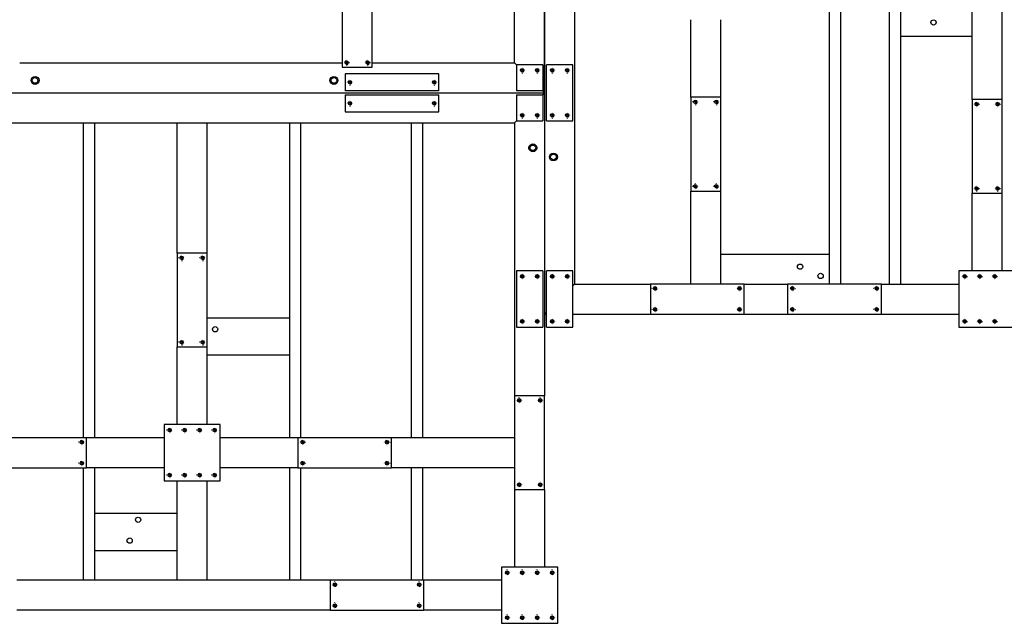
# Paper-space layout 'cadre 6' of a CAD drawing. Header units: millimetres. Extents: x 5 to 589, y 5 to 415.
# Tile 15 of 19: x 355 to 487, y 147 to 228. Entities that reach past the tile are written whole.
import ezdxf

# ---------------------------------------------------------------- set-up
doc = ezdxf.new("R2010")
doc.units = ezdxf.units.MM
doc.linetypes.add('CENTERX2', pattern=[20.32, 12.7, -2.54, 2.54, -2.54])
doc.layers.add('TRAIT-FORT', color=4, linetype='Continuous', lineweight=25)
doc.layers.add('TRAIT-MIXTES', color=3, linetype='CENTERX2')

# ---------------------------------------------------------------- blocks, each defined once
blk = doc.blocks.new('SW_CENTERMARKSYMBOL_575')
at = {"layer": 'TRAIT-MIXTES', "color": 0}
for p, q in [((-0.4, 0), (-0.4125, 0)), ((0, 0), (-0.2, 0)), ((0, 0.4), (0, 0.4125)), ((0, 0), (0, 0.2)), ((0, 0), (0, -0.2)), ((0, 0), (0.2, 0)), ((0.4, 0), (0.4125, 0)), ((0, -0.4), (0, -0.4125))]:
    blk.add_line(p, q, dxfattribs=at)
blk = doc.blocks.new('SW_CENTERMARKSYMBOL_576')
at = {"layer": 'TRAIT-MIXTES', "color": 0}
for p, q in [((-0.4, 0), (-0.4125, 0)), ((0, 0), (-0.2, 0)), ((0, 0.4), (0, 0.4125)), ((0, 0), (0, 0.2)), ((0, 0), (0, -0.2)), ((0, 0), (0.2, 0)), ((0.4, 0), (0.4125, 0)), ((0, -0.4), (0, -0.4125))]:
    blk.add_line(p, q, dxfattribs=at)
blk = doc.blocks.new('SW_CENTERMARKSYMBOL_577')
at = {"layer": 'TRAIT-MIXTES', "color": 0}
for p, q in [((-0.4, 0), (-0.4125, 0)), ((0, 0), (-0.2, 0)), ((0, 0.4), (0, 0.4125)), ((0, 0), (0, 0.2)), ((0, 0), (0, -0.2)), ((0, 0), (0.2, 0)), ((0.4, 0), (0.4125, 0)), ((0, -0.4), (0, -0.4125))]:
    blk.add_line(p, q, dxfattribs=at)
blk = doc.blocks.new('SW_CENTERMARKSYMBOL_578')
at = {"layer": 'TRAIT-MIXTES', "color": 0}
for p, q in [((-0.4, 0), (-0.4125, 0)), ((0, 0), (-0.2, 0)), ((0, 0.4), (0, 0.4125)), ((0, 0), (0, 0.2)), ((0, 0), (0, -0.2)), ((0, 0), (0.2, 0)), ((0.4, 0), (0.4125, 0)), ((0, -0.4), (0, -0.4125))]:
    blk.add_line(p, q, dxfattribs=at)
blk = doc.blocks.new('SW_CENTERMARKSYMBOL_581')
at = {"layer": 'TRAIT-MIXTES', "color": 0}
for p, q in [((-0.4, 0), (-0.4125, 0)), ((0, 0), (-0.2, 0)), ((0, 0.4), (0, 0.4125)), ((0, 0), (0, 0.2)), ((0, 0), (0, -0.2)), ((0, 0), (0.2, 0)), ((0.4, 0), (0.4125, 0)), ((0, -0.4), (0, -0.4125))]:
    blk.add_line(p, q, dxfattribs=at)
blk = doc.blocks.new('SW_CENTERMARKSYMBOL_582')
at = {"layer": 'TRAIT-MIXTES', "color": 0}
for p, q in [((-0.4, 0), (-0.4125, 0)), ((0, 0), (-0.2, 0)), ((0, 0.4), (0, 0.4125)), ((0, 0), (0, 0.2)), ((0, 0), (0, -0.2)), ((0, 0), (0.2, 0)), ((0.4, 0), (0.4125, 0)), ((0, -0.4), (0, -0.4125))]:
    blk.add_line(p, q, dxfattribs=at)
blk = doc.blocks.new('SW_CENTERMARKSYMBOL_583')
at = {"layer": 'TRAIT-MIXTES', "color": 0}
for p, q in [((-0.4, 0), (-0.4125, 0)), ((0, 0), (-0.2, 0)), ((0, 0.4), (0, 0.4125)), ((0, 0), (0, 0.2)), ((0, 0), (0, -0.2)), ((0, 0), (0.2, 0)), ((0.4, 0), (0.4125, 0)), ((0, -0.4), (0, -0.4125))]:
    blk.add_line(p, q, dxfattribs=at)
blk = doc.blocks.new('SW_CENTERMARKSYMBOL_584')
at = {"layer": 'TRAIT-MIXTES', "color": 0}
for p, q in [((-0.4, 0), (-0.4125, 0)), ((0, 0), (-0.2, 0)), ((0, 0.4), (0, 0.4125)), ((0, 0), (0, 0.2)), ((0, 0), (0, -0.2)), ((0, 0), (0.2, 0)), ((0.4, 0), (0.4125, 0)), ((0, -0.4), (0, -0.4125))]:
    blk.add_line(p, q, dxfattribs=at)
blk = doc.blocks.new('SW_CENTERMARKSYMBOL_585')
at = {"layer": 'TRAIT-MIXTES', "color": 0}
for p, q in [((-0.4, 0), (-0.4125, 0)), ((0, 0), (-0.2, 0)), ((0, 0.4), (0, 0.4125)), ((0, 0), (0, 0.2)), ((0, 0), (0, -0.2)), ((0, 0), (0.2, 0)), ((0.4, 0), (0.4125, 0)), ((0, -0.4), (0, -0.4125))]:
    blk.add_line(p, q, dxfattribs=at)
blk = doc.blocks.new('SW_CENTERMARKSYMBOL_586')
at = {"layer": 'TRAIT-MIXTES', "color": 0}
for p, q in [((-0.4, 0), (-0.4125, 0)), ((0, 0), (-0.2, 0)), ((0, 0.4), (0, 0.4125)), ((0, 0), (0, 0.2)), ((0, 0), (0, -0.2)), ((0, 0), (0.2, 0)), ((0.4, 0), (0.4125, 0)), ((0, -0.4), (0, -0.4125))]:
    blk.add_line(p, q, dxfattribs=at)
blk = doc.blocks.new('SW_CENTERMARKSYMBOL_587')
at = {"layer": 'TRAIT-MIXTES', "color": 0}
for p, q in [((-0.4, 0), (-0.4125, 0)), ((0, 0), (-0.2, 0)), ((0, 0.4), (0, 0.4125)), ((0, 0), (0, 0.2)), ((0, 0), (0, -0.2)), ((0, 0), (0.2, 0)), ((0.4, 0), (0.4125, 0)), ((0, -0.4), (0, -0.4125))]:
    blk.add_line(p, q, dxfattribs=at)
blk = doc.blocks.new('SW_CENTERMARKSYMBOL_588')
at = {"layer": 'TRAIT-MIXTES', "color": 0}
for p, q in [((-0.4, 0), (-0.4125, 0)), ((0, 0), (-0.2, 0)), ((0, 0.4), (0, 0.4125)), ((0, 0), (0, 0.2)), ((0, 0), (0, -0.2)), ((0, 0), (0.2, 0)), ((0.4, 0), (0.4125, 0)), ((0, -0.4), (0, -0.4125))]:
    blk.add_line(p, q, dxfattribs=at)
blk = doc.blocks.new('SW_CENTERMARKSYMBOL_601')
at = {"layer": 'TRAIT-MIXTES', "color": 0}
for p, q in [((-0.4, 0), (-0.4125, 0)), ((0, 0), (-0.2, 0)), ((0, 0.4), (0, 0.4125)), ((0, 0), (0, 0.2)), ((0, 0), (0, -0.2)), ((0, 0), (0.2, 0)), ((0.4, 0), (0.4125, 0)), ((0, -0.4), (0, -0.4125))]:
    blk.add_line(p, q, dxfattribs=at)
blk = doc.blocks.new('SW_CENTERMARKSYMBOL_602')
at = {"layer": 'TRAIT-MIXTES', "color": 0}
for p, q in [((-0.4, 0), (-0.4125, 0)), ((0, 0), (-0.2, 0)), ((0, 0.4), (0, 0.4125)), ((0, 0), (0, 0.2)), ((0, 0), (0, -0.2)), ((0, 0), (0.2, 0)), ((0.4, 0), (0.4125, 0)), ((0, -0.4), (0, -0.4125))]:
    blk.add_line(p, q, dxfattribs=at)
blk = doc.blocks.new('SW_CENTERMARKSYMBOL_603')
at = {"layer": 'TRAIT-MIXTES', "color": 0}
for p, q in [((-0.4, 0), (-0.4125, 0)), ((0, 0), (-0.2, 0)), ((0, 0.4), (0, 0.4125)), ((0, 0), (0, 0.2)), ((0, 0), (0, -0.2)), ((0, 0), (0.2, 0)), ((0.4, 0), (0.4125, 0)), ((0, -0.4), (0, -0.4125))]:
    blk.add_line(p, q, dxfattribs=at)
blk = doc.blocks.new('SW_CENTERMARKSYMBOL_604')
at = {"layer": 'TRAIT-MIXTES', "color": 0}
for p, q in [((-0.4, 0), (-0.4125, 0)), ((0, 0), (-0.2, 0)), ((0, 0.4), (0, 0.4125)), ((0, 0), (0, 0.2)), ((0, 0), (0, -0.2)), ((0, 0), (0.2, 0)), ((0.4, 0), (0.4125, 0)), ((0, -0.4), (0, -0.4125))]:
    blk.add_line(p, q, dxfattribs=at)
blk = doc.blocks.new('SW_CENTERMARKSYMBOL_613')
at = {"layer": 'TRAIT-MIXTES', "color": 0}
for p, q in [((-0.4, 0), (-0.4125, 0)), ((0, 0), (-0.2, 0)), ((0, 0.4), (0, 0.4125)), ((0, 0), (0, 0.2)), ((0, 0), (0, -0.2)), ((0, 0), (0.2, 0)), ((0.4, 0), (0.4125, 0)), ((0, -0.4), (0, -0.4125))]:
    blk.add_line(p, q, dxfattribs=at)
blk = doc.blocks.new('SW_CENTERMARKSYMBOL_614')
at = {"layer": 'TRAIT-MIXTES', "color": 0}
for p, q in [((-0.4, 0), (-0.4125, 0)), ((0, 0), (-0.2, 0)), ((0, 0.4), (0, 0.4125)), ((0, 0), (0, 0.2)), ((0, 0), (0, -0.2)), ((0, 0), (0.2, 0)), ((0.4, 0), (0.4125, 0)), ((0, -0.4), (0, -0.4125))]:
    blk.add_line(p, q, dxfattribs=at)
blk = doc.blocks.new('SW_CENTERMARKSYMBOL_617')
at = {"layer": 'TRAIT-MIXTES', "color": 0}
for p, q in [((-0.4, 0), (-0.4125, 0)), ((0, 0), (-0.2, 0)), ((0, 0.4), (0, 0.4125)), ((0, 0), (0, 0.2)), ((0, 0), (0, -0.2)), ((0, 0), (0.2, 0)), ((0.4, 0), (0.4125, 0)), ((0, -0.4), (0, -0.4125))]:
    blk.add_line(p, q, dxfattribs=at)
blk = doc.blocks.new('SW_CENTERMARKSYMBOL_618')
at = {"layer": 'TRAIT-MIXTES', "color": 0}
for p, q in [((-0.4, 0), (-0.4125, 0)), ((0, 0), (-0.2, 0)), ((0, 0.4), (0, 0.4125)), ((0, 0), (0, 0.2)), ((0, 0), (0, -0.2)), ((0, 0), (0.2, 0)), ((0.4, 0), (0.4125, 0)), ((0, -0.4), (0, -0.4125))]:
    blk.add_line(p, q, dxfattribs=at)
blk = doc.blocks.new('SW_CENTERMARKSYMBOL_619')
at = {"layer": 'TRAIT-MIXTES', "color": 0}
for p, q in [((-0.4, 0), (-0.4125, 0)), ((0, 0), (-0.2, 0)), ((0, 0.4), (0, 0.4125)), ((0, 0), (0, 0.2)), ((0, 0), (0, -0.2)), ((0, 0), (0.2, 0)), ((0.4, 0), (0.4125, 0)), ((0, -0.4), (0, -0.4125))]:
    blk.add_line(p, q, dxfattribs=at)
blk = doc.blocks.new('SW_CENTERMARKSYMBOL_620')
at = {"layer": 'TRAIT-MIXTES', "color": 0}
for p, q in [((-0.4, 0), (-0.4125, 0)), ((0, 0), (-0.2, 0)), ((0, 0.4), (0, 0.4125)), ((0, 0), (0, 0.2)), ((0, 0), (0, -0.2)), ((0, 0), (0.2, 0)), ((0.4, 0), (0.4125, 0)), ((0, -0.4), (0, -0.4125))]:
    blk.add_line(p, q, dxfattribs=at)
blk = doc.blocks.new('SW_CENTERMARKSYMBOL_621')
at = {"layer": 'TRAIT-MIXTES', "color": 0}
for p, q in [((-0.4, 0), (-0.4125, 0)), ((0, 0), (-0.2, 0)), ((0, 0.4), (0, 0.4125)), ((0, 0), (0, 0.2)), ((0, 0), (0, -0.2)), ((0, 0), (0.2, 0)), ((0.4, 0), (0.4125, 0)), ((0, -0.4), (0, -0.4125))]:
    blk.add_line(p, q, dxfattribs=at)
blk = doc.blocks.new('SW_CENTERMARKSYMBOL_622')
at = {"layer": 'TRAIT-MIXTES', "color": 0}
for p, q in [((-0.4, 0), (-0.4125, 0)), ((0, 0), (-0.2, 0)), ((0, 0.4), (0, 0.4125)), ((0, 0), (0, 0.2)), ((0, 0), (0, -0.2)), ((0, 0), (0.2, 0)), ((0.4, 0), (0.4125, 0)), ((0, -0.4), (0, -0.4125))]:
    blk.add_line(p, q, dxfattribs=at)
blk = doc.blocks.new('SW_CENTERMARKSYMBOL_623')
at = {"layer": 'TRAIT-MIXTES', "color": 0}
for p, q in [((-0.4, 0), (-0.4125, 0)), ((0, 0), (-0.2, 0)), ((0, 0.4), (0, 0.4125)), ((0, 0), (0, 0.2)), ((0, 0), (0, -0.2)), ((0, 0), (0.2, 0)), ((0.4, 0), (0.4125, 0)), ((0, -0.4), (0, -0.4125))]:
    blk.add_line(p, q, dxfattribs=at)
blk = doc.blocks.new('SW_CENTERMARKSYMBOL_624')
at = {"layer": 'TRAIT-MIXTES', "color": 0}
for p, q in [((-0.4, 0), (-0.4125, 0)), ((0, 0), (-0.2, 0)), ((0, 0.4), (0, 0.4125)), ((0, 0), (0, 0.2)), ((0, 0), (0, -0.2)), ((0, 0), (0.2, 0)), ((0.4, 0), (0.4125, 0)), ((0, -0.4), (0, -0.4125))]:
    blk.add_line(p, q, dxfattribs=at)
blk = doc.blocks.new('SW_CENTERMARKSYMBOL_645')
at = {"layer": 'TRAIT-MIXTES', "color": 0}
for p, q in [((-0.4, 0), (-0.4125, 0)), ((0, 0), (-0.2, 0)), ((0, 0.4), (0, 0.4125)), ((0, 0), (0, 0.2)), ((0, 0), (0, -0.2)), ((0, 0), (0.2, 0)), ((0.4, 0), (0.4125, 0)), ((0, -0.4), (0, -0.4125))]:
    blk.add_line(p, q, dxfattribs=at)
blk = doc.blocks.new('SW_CENTERMARKSYMBOL_646')
at = {"layer": 'TRAIT-MIXTES', "color": 0}
for p, q in [((-0.4, 0), (-0.4125, 0)), ((0, 0), (-0.2, 0)), ((0, 0.4), (0, 0.4125)), ((0, 0), (0, 0.2)), ((0, 0), (0, -0.2)), ((0, 0), (0.2, 0)), ((0.4, 0), (0.4125, 0)), ((0, -0.4), (0, -0.4125))]:
    blk.add_line(p, q, dxfattribs=at)
blk = doc.blocks.new('SW_CENTERMARKSYMBOL_647')
at = {"layer": 'TRAIT-MIXTES', "color": 0}
for p, q in [((-0.4, 0), (-0.4125, 0)), ((0, 0), (-0.2, 0)), ((0, 0.4), (0, 0.4125)), ((0, 0), (0, 0.2)), ((0, 0), (0, -0.2)), ((0, 0), (0.2, 0)), ((0.4, 0), (0.4125, 0)), ((0, -0.4), (0, -0.4125))]:
    blk.add_line(p, q, dxfattribs=at)
blk = doc.blocks.new('SW_CENTERMARKSYMBOL_648')
at = {"layer": 'TRAIT-MIXTES', "color": 0}
for p, q in [((-0.4, 0), (-0.4125, 0)), ((0, 0), (-0.2, 0)), ((0, 0.4), (0, 0.4125)), ((0, 0), (0, 0.2)), ((0, 0), (0, -0.2)), ((0, 0), (0.2, 0)), ((0.4, 0), (0.4125, 0)), ((0, -0.4), (0, -0.4125))]:
    blk.add_line(p, q, dxfattribs=at)
blk = doc.blocks.new('SW_CENTERMARKSYMBOL_671')
at = {"layer": 'TRAIT-MIXTES', "color": 0}
for p, q in [((-0.4, 0), (-0.4125, 0)), ((0, 0), (-0.2, 0)), ((0, 0.4), (0, 0.4125)), ((0, 0), (0, 0.2)), ((0, 0), (0, -0.2)), ((0, 0), (0.2, 0)), ((0.4, 0), (0.4125, 0)), ((0, -0.4), (0, -0.4125))]:
    blk.add_line(p, q, dxfattribs=at)
blk = doc.blocks.new('SW_CENTERMARKSYMBOL_672')
at = {"layer": 'TRAIT-MIXTES', "color": 0}
for p, q in [((-0.4, 0), (-0.4125, 0)), ((0, 0), (-0.2, 0)), ((0, 0.4), (0, 0.4125)), ((0, 0), (0, 0.2)), ((0, 0), (0, -0.2)), ((0, 0), (0.2, 0)), ((0.4, 0), (0.4125, 0)), ((0, -0.4), (0, -0.4125))]:
    blk.add_line(p, q, dxfattribs=at)
blk = doc.blocks.new('SW_CENTERMARKSYMBOL_709')
at = {"layer": 'TRAIT-MIXTES', "color": 0}
for p, q in [((-0.4, 0), (-0.4125, 0)), ((0, 0), (-0.2, 0)), ((0, 0.4), (0, 0.4125)), ((0, 0), (0, 0.2)), ((0, 0), (0, -0.2)), ((0, 0), (0.2, 0)), ((0.4, 0), (0.4125, 0)), ((0, -0.4), (0, -0.4125))]:
    blk.add_line(p, q, dxfattribs=at)
blk = doc.blocks.new('SW_CENTERMARKSYMBOL_710')
at = {"layer": 'TRAIT-MIXTES', "color": 0}
for p, q in [((-0.4, 0), (-0.4125, 0)), ((0, 0), (-0.2, 0)), ((0, 0.4), (0, 0.4125)), ((0, 0), (0, 0.2)), ((0, 0), (0, -0.2)), ((0, 0), (0.2, 0)), ((0.4, 0), (0.4125, 0)), ((0, -0.4), (0, -0.4125))]:
    blk.add_line(p, q, dxfattribs=at)
blk = doc.blocks.new('SW_CENTERMARKSYMBOL_711')
at = {"layer": 'TRAIT-MIXTES', "color": 0}
for p, q in [((-0.4, 0), (-0.4125, 0)), ((0, 0), (-0.2, 0)), ((0, 0.4), (0, 0.4125)), ((0, 0), (0, 0.2)), ((0, 0), (0, -0.2)), ((0, 0), (0.2, 0)), ((0.4, 0), (0.4125, 0)), ((0, -0.4), (0, -0.4125))]:
    blk.add_line(p, q, dxfattribs=at)
blk = doc.blocks.new('SW_CENTERMARKSYMBOL_712')
at = {"layer": 'TRAIT-MIXTES', "color": 0}
for p, q in [((-0.4, 0), (-0.4125, 0)), ((0, 0), (-0.2, 0)), ((0, 0.4), (0, 0.4125)), ((0, 0), (0, 0.2)), ((0, 0), (0, -0.2)), ((0, 0), (0.2, 0)), ((0.4, 0), (0.4125, 0)), ((0, -0.4), (0, -0.4125))]:
    blk.add_line(p, q, dxfattribs=at)
blk = doc.blocks.new('SW_CENTERMARKSYMBOL_713')
at = {"layer": 'TRAIT-MIXTES', "color": 0}
for p, q in [((-0.4, 0), (-0.4125, 0)), ((0, 0), (-0.2, 0)), ((0, 0.4), (0, 0.4125)), ((0, 0), (0, 0.2)), ((0, 0), (0, -0.2)), ((0, 0), (0.2, 0)), ((0.4, 0), (0.4125, 0)), ((0, -0.4), (0, -0.4125))]:
    blk.add_line(p, q, dxfattribs=at)
blk = doc.blocks.new('SW_CENTERMARKSYMBOL_714')
at = {"layer": 'TRAIT-MIXTES', "color": 0}
for p, q in [((-0.4, 0), (-0.4125, 0)), ((0, 0), (-0.2, 0)), ((0, 0.4), (0, 0.4125)), ((0, 0), (0, 0.2)), ((0, 0), (0, -0.2)), ((0, 0), (0.2, 0)), ((0.4, 0), (0.4125, 0)), ((0, -0.4), (0, -0.4125))]:
    blk.add_line(p, q, dxfattribs=at)
blk = doc.blocks.new('SW_CENTERMARKSYMBOL_715')
at = {"layer": 'TRAIT-MIXTES', "color": 0}
for p, q in [((-0.4, 0), (-0.4125, 0)), ((0, 0), (-0.2, 0)), ((0, 0.4), (0, 0.4125)), ((0, 0), (0, 0.2)), ((0, 0), (0, -0.2)), ((0, 0), (0.2, 0)), ((0.4, 0), (0.4125, 0)), ((0, -0.4), (0, -0.4125))]:
    blk.add_line(p, q, dxfattribs=at)
blk = doc.blocks.new('SW_CENTERMARKSYMBOL_716')
at = {"layer": 'TRAIT-MIXTES', "color": 0}
for p, q in [((-0.4, 0), (-0.4125, 0)), ((0, 0), (-0.2, 0)), ((0, 0.4), (0, 0.4125)), ((0, 0), (0, 0.2)), ((0, 0), (0, -0.2)), ((0, 0), (0.2, 0)), ((0.4, 0), (0.4125, 0)), ((0, -0.4), (0, -0.4125))]:
    blk.add_line(p, q, dxfattribs=at)
blk = doc.blocks.new('SW_CENTERMARKSYMBOL_731')
at = {"layer": 'TRAIT-MIXTES', "color": 0}
for p, q in [((-0.4, 0), (-0.4125, 0)), ((0, 0), (-0.2, 0)), ((0, 0.4), (0, 0.4125)), ((0, 0), (0, 0.2)), ((0, 0), (0, -0.2)), ((0, 0), (0.2, 0)), ((0.4, 0), (0.4125, 0)), ((0, -0.4), (0, -0.4125))]:
    blk.add_line(p, q, dxfattribs=at)
blk = doc.blocks.new('SW_CENTERMARKSYMBOL_732')
at = {"layer": 'TRAIT-MIXTES', "color": 0}
for p, q in [((-0.4, 0), (-0.4125, 0)), ((0, 0), (-0.2, 0)), ((0, 0.4), (0, 0.4125)), ((0, 0), (0, 0.2)), ((0, 0), (0, -0.2)), ((0, 0), (0.2, 0)), ((0.4, 0), (0.4125, 0)), ((0, -0.4), (0, -0.4125))]:
    blk.add_line(p, q, dxfattribs=at)
blk = doc.blocks.new('SW_CENTERMARKSYMBOL_761')
at = {"layer": 'TRAIT-MIXTES', "color": 0}
for p, q in [((-0.4, 0), (-0.4125, 0)), ((0, 0), (-0.2, 0)), ((0, 0.4), (0, 0.4125)), ((0, 0), (0, 0.2)), ((0, 0), (0, -0.2)), ((0, 0), (0.2, 0)), ((0.4, 0), (0.4125, 0)), ((0, -0.4), (0, -0.4125))]:
    blk.add_line(p, q, dxfattribs=at)
blk = doc.blocks.new('SW_CENTERMARKSYMBOL_762')
at = {"layer": 'TRAIT-MIXTES', "color": 0}
for p, q in [((-0.4, 0), (-0.4125, 0)), ((0, 0), (-0.2, 0)), ((0, 0.4), (0, 0.4125)), ((0, 0), (0, 0.2)), ((0, 0), (0, -0.2)), ((0, 0), (0.2, 0)), ((0.4, 0), (0.4125, 0)), ((0, -0.4), (0, -0.4125))]:
    blk.add_line(p, q, dxfattribs=at)
blk = doc.blocks.new('SW_CENTERMARKSYMBOL_763')
at = {"layer": 'TRAIT-MIXTES', "color": 0}
for p, q in [((-0.4, 0), (-0.4125, 0)), ((0, 0), (-0.2, 0)), ((0, 0.4), (0, 0.4125)), ((0, 0), (0, 0.2)), ((0, 0), (0, -0.2)), ((0, 0), (0.2, 0)), ((0.4, 0), (0.4125, 0)), ((0, -0.4), (0, -0.4125))]:
    blk.add_line(p, q, dxfattribs=at)
blk = doc.blocks.new('SW_CENTERMARKSYMBOL_764')
at = {"layer": 'TRAIT-MIXTES', "color": 0}
for p, q in [((-0.4, 0), (-0.4125, 0)), ((0, 0), (-0.2, 0)), ((0, 0.4), (0, 0.4125)), ((0, 0), (0, 0.2)), ((0, 0), (0, -0.2)), ((0, 0), (0.2, 0)), ((0.4, 0), (0.4125, 0)), ((0, -0.4), (0, -0.4125))]:
    blk.add_line(p, q, dxfattribs=at)
blk = doc.blocks.new('SW_CENTERMARKSYMBOL_781')
at = {"layer": 'TRAIT-MIXTES', "color": 0}
for p, q in [((-0.4, 0), (-0.4125, 0)), ((0, 0), (-0.2, 0)), ((0, 0.4), (0, 0.4125)), ((0, 0), (0, 0.2)), ((0, 0), (0, -0.2)), ((0, 0), (0.2, 0)), ((0.4, 0), (0.4125, 0)), ((0, -0.4), (0, -0.4125))]:
    blk.add_line(p, q, dxfattribs=at)
blk = doc.blocks.new('SW_CENTERMARKSYMBOL_782')
at = {"layer": 'TRAIT-MIXTES', "color": 0}
for p, q in [((-0.4, 0), (-0.4125, 0)), ((0, 0), (-0.2, 0)), ((0, 0.4), (0, 0.4125)), ((0, 0), (0, 0.2)), ((0, 0), (0, -0.2)), ((0, 0), (0.2, 0)), ((0.4, 0), (0.4125, 0)), ((0, -0.4), (0, -0.4125))]:
    blk.add_line(p, q, dxfattribs=at)
blk = doc.blocks.new('SW_CENTERMARKSYMBOL_783')
at = {"layer": 'TRAIT-MIXTES', "color": 0}
for p, q in [((-0.4, 0), (-0.4125, 0)), ((0, 0), (-0.2, 0)), ((0, 0.4), (0, 0.4125)), ((0, 0), (0, 0.2)), ((0, 0), (0, -0.2)), ((0, 0), (0.2, 0)), ((0.4, 0), (0.4125, 0)), ((0, -0.4), (0, -0.4125))]:
    blk.add_line(p, q, dxfattribs=at)
blk = doc.blocks.new('SW_CENTERMARKSYMBOL_784')
at = {"layer": 'TRAIT-MIXTES', "color": 0}
for p, q in [((-0.4, 0), (-0.4125, 0)), ((0, 0), (-0.2, 0)), ((0, 0.4), (0, 0.4125)), ((0, 0), (0, 0.2)), ((0, 0), (0, -0.2)), ((0, 0), (0.2, 0)), ((0.4, 0), (0.4125, 0)), ((0, -0.4), (0, -0.4125))]:
    blk.add_line(p, q, dxfattribs=at)
blk = doc.blocks.new('SW_CENTERMARKSYMBOL_795')
at = {"layer": 'TRAIT-MIXTES', "color": 0}
for p, q in [((-0.4, 0), (-0.4125, 0)), ((0, 0), (-0.2, 0)), ((0, 0.4), (0, 0.4125)), ((0, 0), (0, 0.2)), ((0, 0), (0, -0.2)), ((0, 0), (0.2, 0)), ((0.4, 0), (0.4125, 0)), ((0, -0.4), (0, -0.4125))]:
    blk.add_line(p, q, dxfattribs=at)
blk = doc.blocks.new('SW_CENTERMARKSYMBOL_796')
at = {"layer": 'TRAIT-MIXTES', "color": 0}
for p, q in [((-0.4, 0), (-0.4125, 0)), ((0, 0), (-0.2, 0)), ((0, 0.4), (0, 0.4125)), ((0, 0), (0, 0.2)), ((0, 0), (0, -0.2)), ((0, 0), (0.2, 0)), ((0.4, 0), (0.4125, 0)), ((0, -0.4), (0, -0.4125))]:
    blk.add_line(p, q, dxfattribs=at)
blk = doc.blocks.new('SW_CENTERMARKSYMBOL_811')
at = {"layer": 'TRAIT-MIXTES', "color": 0}
for p, q in [((-0.4, 0), (-0.4125, 0)), ((0, 0), (-0.2, 0)), ((0, 0.4), (0, 0.4125)), ((0, 0), (0, 0.2)), ((0, 0), (0, -0.2)), ((0, 0), (0.2, 0)), ((0.4, 0), (0.4125, 0)), ((0, -0.4), (0, -0.4125))]:
    blk.add_line(p, q, dxfattribs=at)
blk = doc.blocks.new('SW_CENTERMARKSYMBOL_812')
at = {"layer": 'TRAIT-MIXTES', "color": 0}
for p, q in [((-0.4, 0), (-0.4125, 0)), ((0, 0), (-0.2, 0)), ((0, 0.4), (0, 0.4125)), ((0, 0), (0, 0.2)), ((0, 0), (0, -0.2)), ((0, 0), (0.2, 0)), ((0.4, 0), (0.4125, 0)), ((0, -0.4), (0, -0.4125))]:
    blk.add_line(p, q, dxfattribs=at)
blk = doc.blocks.new('SW_CENTERMARKSYMBOL_813')
at = {"layer": 'TRAIT-MIXTES', "color": 0}
for p, q in [((-0.4, 0), (-0.4125, 0)), ((0, 0), (-0.2, 0)), ((0, 0.4), (0, 0.4125)), ((0, 0), (0, 0.2)), ((0, 0), (0, -0.2)), ((0, 0), (0.2, 0)), ((0.4, 0), (0.4125, 0)), ((0, -0.4), (0, -0.4125))]:
    blk.add_line(p, q, dxfattribs=at)
blk = doc.blocks.new('SW_CENTERMARKSYMBOL_814')
at = {"layer": 'TRAIT-MIXTES', "color": 0}
for p, q in [((-0.4, 0), (-0.4125, 0)), ((0, 0), (-0.2, 0)), ((0, 0.4), (0, 0.4125)), ((0, 0), (0, 0.2)), ((0, 0), (0, -0.2)), ((0, 0), (0.2, 0)), ((0.4, 0), (0.4125, 0)), ((0, -0.4), (0, -0.4125))]:
    blk.add_line(p, q, dxfattribs=at)
blk = doc.blocks.new('SW_CENTERMARKSYMBOL_817')
at = {"layer": 'TRAIT-MIXTES', "color": 0}
for p, q in [((-0.4, 0), (-0.4125, 0)), ((0, 0), (-0.2, 0)), ((0, 0.4), (0, 0.4125)), ((0, 0), (0, 0.2)), ((0, 0), (0, -0.2)), ((0, 0), (0.2, 0)), ((0.4, 0), (0.4125, 0)), ((0, -0.4), (0, -0.4125))]:
    blk.add_line(p, q, dxfattribs=at)
blk = doc.blocks.new('SW_CENTERMARKSYMBOL_818')
at = {"layer": 'TRAIT-MIXTES', "color": 0}
for p, q in [((-0.4, 0), (-0.4125, 0)), ((0, 0), (-0.2, 0)), ((0, 0.4), (0, 0.4125)), ((0, 0), (0, 0.2)), ((0, 0), (0, -0.2)), ((0, 0), (0.2, 0)), ((0.4, 0), (0.4125, 0)), ((0, -0.4), (0, -0.4125))]:
    blk.add_line(p, q, dxfattribs=at)
blk = doc.blocks.new('SW_CENTERMARKSYMBOL_819')
at = {"layer": 'TRAIT-MIXTES', "color": 0}
for p, q in [((-0.4, 0), (-0.4125, 0)), ((0, 0), (-0.2, 0)), ((0, 0.4), (0, 0.4125)), ((0, 0), (0, 0.2)), ((0, 0), (0, -0.2)), ((0, 0), (0.2, 0)), ((0.4, 0), (0.4125, 0)), ((0, -0.4), (0, -0.4125))]:
    blk.add_line(p, q, dxfattribs=at)
blk = doc.blocks.new('SW_CENTERMARKSYMBOL_820')
at = {"layer": 'TRAIT-MIXTES', "color": 0}
for p, q in [((-0.4, 0), (-0.4125, 0)), ((0, 0), (-0.2, 0)), ((0, 0.4), (0, 0.4125)), ((0, 0), (0, 0.2)), ((0, 0), (0, -0.2)), ((0, 0), (0.2, 0)), ((0.4, 0), (0.4125, 0)), ((0, -0.4), (0, -0.4125))]:
    blk.add_line(p, q, dxfattribs=at)
blk = doc.blocks.new('SW_CENTERMARKSYMBOL_825')
at = {"layer": 'TRAIT-MIXTES', "color": 0}
for p, q in [((-0.4, 0), (-0.4125, 0)), ((0, 0), (-0.2, 0)), ((0, 0.4), (0, 0.4125)), ((0, 0), (0, 0.2)), ((0, 0), (0, -0.2)), ((0, 0), (0.2, 0)), ((0.4, 0), (0.4125, 0)), ((0, -0.4), (0, -0.4125))]:
    blk.add_line(p, q, dxfattribs=at)
blk = doc.blocks.new('SW_CENTERMARKSYMBOL_826')
at = {"layer": 'TRAIT-MIXTES', "color": 0}
for p, q in [((-0.4, 0), (-0.4125, 0)), ((0, 0), (-0.2, 0)), ((0, 0.4), (0, 0.4125)), ((0, 0), (0, 0.2)), ((0, 0), (0, -0.2)), ((0, 0), (0.2, 0)), ((0.4, 0), (0.4125, 0)), ((0, -0.4), (0, -0.4125))]:
    blk.add_line(p, q, dxfattribs=at)
blk = doc.blocks.new('SW_CENTERMARKSYMBOL_827')
at = {"layer": 'TRAIT-MIXTES', "color": 0}
for p, q in [((-0.4, 0), (-0.4125, 0)), ((0, 0), (-0.2, 0)), ((0, 0.4), (0, 0.4125)), ((0, 0), (0, 0.2)), ((0, 0), (0, -0.2)), ((0, 0), (0.2, 0)), ((0.4, 0), (0.4125, 0)), ((0, -0.4), (0, -0.4125))]:
    blk.add_line(p, q, dxfattribs=at)
blk = doc.blocks.new('SW_CENTERMARKSYMBOL_828')
at = {"layer": 'TRAIT-MIXTES', "color": 0}
for p, q in [((-0.4, 0), (-0.4125, 0)), ((0, 0), (-0.2, 0)), ((0, 0.4), (0, 0.4125)), ((0, 0), (0, 0.2)), ((0, 0), (0, -0.2)), ((0, 0), (0.2, 0)), ((0.4, 0), (0.4125, 0)), ((0, -0.4), (0, -0.4125))]:
    blk.add_line(p, q, dxfattribs=at)
blk = doc.blocks.new('SW_CENTERMARKSYMBOL_855')
at = {"layer": 'TRAIT-MIXTES', "color": 0}
for p, q in [((-0.4, 0), (-0.4125, 0)), ((0, 0), (-0.2, 0)), ((0, 0.4), (0, 0.4125)), ((0, 0), (0, 0.2)), ((0, 0), (0, -0.2)), ((0, 0), (0.2, 0)), ((0.4, 0), (0.4125, 0)), ((0, -0.4), (0, -0.4125))]:
    blk.add_line(p, q, dxfattribs=at)
blk = doc.blocks.new('SW_CENTERMARKSYMBOL_856')
at = {"layer": 'TRAIT-MIXTES', "color": 0}
for p, q in [((-0.4, 0), (-0.4125, 0)), ((0, 0), (-0.2, 0)), ((0, 0.4), (0, 0.4125)), ((0, 0), (0, 0.2)), ((0, 0), (0, -0.2)), ((0, 0), (0.2, 0)), ((0.4, 0), (0.4125, 0)), ((0, -0.4), (0, -0.4125))]:
    blk.add_line(p, q, dxfattribs=at)
blk = doc.blocks.new('SW_CENTERMARKSYMBOL_857')
at = {"layer": 'TRAIT-MIXTES', "color": 0}
for p, q in [((-0.4, 0), (-0.4125, 0)), ((0, 0), (-0.2, 0)), ((0, 0.4), (0, 0.4125)), ((0, 0), (0, 0.2)), ((0, 0), (0, -0.2)), ((0, 0), (0.2, 0)), ((0.4, 0), (0.4125, 0)), ((0, -0.4), (0, -0.4125))]:
    blk.add_line(p, q, dxfattribs=at)
blk = doc.blocks.new('SW_CENTERMARKSYMBOL_858')
at = {"layer": 'TRAIT-MIXTES', "color": 0}
for p, q in [((-0.4, 0), (-0.4125, 0)), ((0, 0), (-0.2, 0)), ((0, 0.4), (0, 0.4125)), ((0, 0), (0, 0.2)), ((0, 0), (0, -0.2)), ((0, 0), (0.2, 0)), ((0.4, 0), (0.4125, 0)), ((0, -0.4), (0, -0.4125))]:
    blk.add_line(p, q, dxfattribs=at)
blk = doc.blocks.new('SW_CENTERMARKSYMBOL_861')
at = {"layer": 'TRAIT-MIXTES', "color": 0}
for p, q in [((-0.4, 0), (-0.4125, 0)), ((0, 0), (-0.2, 0)), ((0, 0.4), (0, 0.4125)), ((0, 0), (0, 0.2)), ((0, 0), (0, -0.2)), ((0, 0), (0.2, 0)), ((0.4, 0), (0.4125, 0)), ((0, -0.4), (0, -0.4125))]:
    blk.add_line(p, q, dxfattribs=at)
blk = doc.blocks.new('SW_CENTERMARKSYMBOL_862')
at = {"layer": 'TRAIT-MIXTES', "color": 0}
for p, q in [((-0.4, 0), (-0.4125, 0)), ((0, 0), (-0.2, 0)), ((0, 0.4), (0, 0.4125)), ((0, 0), (0, 0.2)), ((0, 0), (0, -0.2)), ((0, 0), (0.2, 0)), ((0.4, 0), (0.4125, 0)), ((0, -0.4), (0, -0.4125))]:
    blk.add_line(p, q, dxfattribs=at)
blk = doc.blocks.new('SW_CENTERMARKSYMBOL_863')
at = {"layer": 'TRAIT-MIXTES', "color": 0}
for p, q in [((-0.4, 0), (-0.4125, 0)), ((0, 0), (-0.2, 0)), ((0, 0.4), (0, 0.4125)), ((0, 0), (0, 0.2)), ((0, 0), (0, -0.2)), ((0, 0), (0.2, 0)), ((0.4, 0), (0.4125, 0)), ((0, -0.4), (0, -0.4125))]:
    blk.add_line(p, q, dxfattribs=at)
blk = doc.blocks.new('SW_CENTERMARKSYMBOL_864')
at = {"layer": 'TRAIT-MIXTES', "color": 0}
for p, q in [((-0.4, 0), (-0.4125, 0)), ((0, 0), (-0.2, 0)), ((0, 0.4), (0, 0.4125)), ((0, 0), (0, 0.2)), ((0, 0), (0, -0.2)), ((0, 0), (0.2, 0)), ((0.4, 0), (0.4125, 0)), ((0, -0.4), (0, -0.4125))]:
    blk.add_line(p, q, dxfattribs=at)
blk = doc.blocks.new('SW_CENTERMARKSYMBOL_867')
at = {"layer": 'TRAIT-MIXTES', "color": 0}
for p, q in [((-0.4, 0), (-0.4125, 0)), ((0, 0), (-0.2, 0)), ((0, 0.4), (0, 0.4125)), ((0, 0), (0, 0.2)), ((0, 0), (0, -0.2)), ((0, 0), (0.2, 0)), ((0.4, 0), (0.4125, 0)), ((0, -0.4), (0, -0.4125))]:
    blk.add_line(p, q, dxfattribs=at)
blk = doc.blocks.new('SW_CENTERMARKSYMBOL_868')
at = {"layer": 'TRAIT-MIXTES', "color": 0}
for p, q in [((-0.4, 0), (-0.4125, 0)), ((0, 0), (-0.2, 0)), ((0, 0.4), (0, 0.4125)), ((0, 0), (0, 0.2)), ((0, 0), (0, -0.2)), ((0, 0), (0.2, 0)), ((0.4, 0), (0.4125, 0)), ((0, -0.4), (0, -0.4125))]:
    blk.add_line(p, q, dxfattribs=at)
blk = doc.blocks.new('SW_CENTERMARKSYMBOL_869')
at = {"layer": 'TRAIT-MIXTES', "color": 0}
for p, q in [((-0.4, 0), (-0.4125, 0)), ((0, 0), (-0.2, 0)), ((0, 0.4), (0, 0.4125)), ((0, 0), (0, 0.2)), ((0, 0), (0, -0.2)), ((0, 0), (0.2, 0)), ((0.4, 0), (0.4125, 0)), ((0, -0.4), (0, -0.4125))]:
    blk.add_line(p, q, dxfattribs=at)
blk = doc.blocks.new('SW_CENTERMARKSYMBOL_870')
at = {"layer": 'TRAIT-MIXTES', "color": 0}
for p, q in [((-0.4, 0), (-0.4125, 0)), ((0, 0), (-0.2, 0)), ((0, 0.4), (0, 0.4125)), ((0, 0), (0, 0.2)), ((0, 0), (0, -0.2)), ((0, 0), (0.2, 0)), ((0.4, 0), (0.4125, 0)), ((0, -0.4), (0, -0.4125))]:
    blk.add_line(p, q, dxfattribs=at)
blk = doc.blocks.new('SW_CENTERMARKSYMBOL_871')
at = {"layer": 'TRAIT-MIXTES', "color": 0}
for p, q in [((-0.4, 0), (-0.4125, 0)), ((0, 0), (-0.2, 0)), ((0, 0.4), (0, 0.4125)), ((0, 0), (0, 0.2)), ((0, 0), (0, -0.2)), ((0, 0), (0.2, 0)), ((0.4, 0), (0.4125, 0)), ((0, -0.4), (0, -0.4125))]:
    blk.add_line(p, q, dxfattribs=at)
blk = doc.blocks.new('SW_CENTERMARKSYMBOL_872')
at = {"layer": 'TRAIT-MIXTES', "color": 0}
for p, q in [((-0.4, 0), (-0.4125, 0)), ((0, 0), (-0.2, 0)), ((0, 0.4), (0, 0.4125)), ((0, 0), (0, 0.2)), ((0, 0), (0, -0.2)), ((0, 0), (0.2, 0)), ((0.4, 0), (0.4125, 0)), ((0, -0.4), (0, -0.4125))]:
    blk.add_line(p, q, dxfattribs=at)

psp = doc.layouts.new('cadre 6')

# ---------------------------------------------------------------- linework, layer by layer
at = {"color": 7, "linetype": 'Continuous', "lineweight": 18}
for centre in [(399.07, 222.141), (401.87, 222.141), (422.47, 221.116), (424.47, 221.116), (426.47, 221.116), (428.47, 221.116), (399.495, 219.516), (410.745, 219.516), (399.495, 216.716), (410.745, 216.716), (445.57, 216.891), (448.37, 216.891), (483.07, 216.591), (485.87, 216.591), (422.47, 215.116), (424.47, 215.116), (426.47, 215.116), (428.47, 215.116), (445.57, 205.641), (448.37, 205.641), (483.07, 205.341), (485.87, 205.341), (377.07, 196.091), (379.87, 196.091), (422.47, 193.616), (424.47, 193.616), (426.47, 193.616), (428.47, 193.616), (481.47, 193.616), (483.47, 193.616), (485.47, 193.616), (440.195, 192.016), (451.445, 192.016), (458.495, 192.016), (469.745, 192.016), (440.195, 189.216), (451.445, 189.216), (458.495, 189.216), (469.745, 189.216), (422.47, 187.616), (424.47, 187.616), (426.47, 187.616), (428.47, 187.616), (481.47, 187.616), (483.47, 187.616), (485.47, 187.616), (377.07, 184.841), (379.87, 184.841), (422.07, 177.091), (424.87, 177.091), (375.47, 173.116), (377.47, 173.116), (379.47, 173.116), (381.47, 173.116), (363.745, 171.516), (393.195, 171.516), (404.445, 171.516), (363.745, 168.716), (393.195, 168.716), (404.445, 168.716), (375.47, 167.116), (377.47, 167.116), (379.47, 167.116), (381.47, 167.116), (422.07, 165.841), (424.87, 165.841), (420.47, 154.116), (422.47, 154.116), (424.47, 154.116), (426.47, 154.116), (397.495, 152.516), (408.745, 152.516), (397.495, 149.716), (408.745, 149.716), (420.47, 148.116), (422.47, 148.116), (424.47, 148.116), (426.47, 148.116)]:
    psp.add_arc(centre, 0.25, 255, 195, dxfattribs=at)
at = {"layer": 'TRAIT-FORT', "color": 4, "linetype": 'Continuous', "lineweight": 25}
for p, q in [((486.47, 217.216), (486.47, 264.016)), ((421.47, 222.116), (421.47, 246.116)), ((425.47, 218.116), (425.47, 246.116)), ((425.47, 246.116), (425.47, 188.616)), ((398.47, 234.016), (398.47, 221.516)), ((402.47, 221.516), (402.47, 234.016)), ((429.47, 229.616), (429.47, 192.616)), ((463.47, 192.616), (463.47, 229.616)), ((464.97, 192.616), (464.97, 229.616)), ((471.47, 192.616), (471.47, 229.616)), ((472.97, 192.616), (472.97, 229.616)), ((482.47, 217.216), (482.47, 229.616)), ((444.97, 217.516), (444.97, 227.866)), ((448.97, 217.516), (448.97, 227.866)), ((482.47, 225.616), (472.97, 225.616)), ((355.47, 222.116), (398.47, 222.116)), ((398.859, 222.116), (399.281, 222.116)), ((401.659, 222.116), (402.081, 222.116)), ((402.47, 222.116), (421.47, 222.116)), ((421.47, 222.116), (421.72, 221.866)), ((421.72, 221.866), (421.47, 222.116)), ((398.47, 221.516), (402.47, 221.516)), ((411.37, 220.666), (398.87, 220.666)), ((398.87, 220.666), (398.87, 218.366)), ((411.37, 218.366), (411.37, 220.666)), ((421.72, 221.866), (421.72, 218.366)), ((425.22, 221.866), (421.72, 221.866)), ((422.319, 221.266), (422.62, 220.966)), ((425.22, 221.866), (425.22, 218.366)), ((429.22, 221.866), (425.72, 221.866)), ((425.72, 214.366), (425.72, 221.866)), ((429.22, 214.366), (429.22, 221.866)), ((326.47, 218.116), (425.47, 218.116)), ((411.37, 218.366), (398.87, 218.366)), ((425.22, 218.366), (421.72, 218.366)), ((425.22, 218.366), (425.47, 218.116)), ((425.47, 218.116), (425.22, 218.366)), ((425.22, 217.866), (425.47, 218.116)), ((425.47, 218.116), (425.22, 217.866)), ((425.47, 218.116), (425.47, 177.716)), ((398.87, 217.866), (411.37, 217.866)), ((398.87, 217.866), (398.87, 215.566)), ((411.37, 215.566), (411.37, 217.866)), ((421.72, 217.866), (421.72, 214.366)), ((421.72, 217.866), (425.22, 217.866)), ((425.22, 217.866), (425.22, 214.366)), ((444.97, 217.516), (444.97, 205.016)), ((448.97, 217.516), (444.97, 217.516)), ((448.97, 205.016), (448.97, 217.516)), ((486.47, 217.216), (482.47, 217.216)), ((482.47, 217.216), (482.47, 204.716)), ((486.47, 204.716), (486.47, 217.216)), ((398.87, 215.566), (411.37, 215.566)), ((330.47, 214.116), (376.47, 214.116)), ((363.97, 172.116), (363.97, 214.116)), ((365.47, 172.116), (365.47, 214.116)), ((376.47, 196.716), (376.47, 214.116)), ((376.47, 214.116), (376.77, 214.116)), ((376.77, 214.116), (380.17, 214.116)), ((380.17, 214.116), (380.47, 214.116)), ((380.47, 196.716), (380.47, 214.116)), ((380.47, 214.116), (421.47, 214.116)), ((391.47, 172.116), (391.47, 214.116)), ((392.97, 172.116), (392.97, 214.116)), ((407.72, 172.116), (407.72, 214.116)), ((409.22, 172.116), (409.22, 214.116)), ((421.47, 214.116), (421.72, 214.366)), ((421.72, 214.366), (421.47, 214.116)), ((421.47, 214.116), (421.47, 177.716)), ((421.72, 214.366), (425.22, 214.366)), ((422.319, 214.966), (422.62, 215.266)), ((425.72, 214.366), (429.22, 214.366)), ((444.97, 192.616), (444.97, 205.016)), ((444.97, 205.016), (448.97, 205.016)), ((448.97, 192.616), (448.97, 205.016)), ((482.47, 194.366), (482.47, 204.716)), ((482.47, 204.716), (486.47, 204.716)), ((486.47, 194.366), (486.47, 204.716)), ((380.47, 196.716), (376.47, 196.716)), ((376.47, 196.716), (376.47, 184.216)), ((380.47, 184.216), (380.47, 196.716)), ((448.97, 196.616), (463.47, 196.616)), ((421.72, 194.366), (421.72, 186.866)), ((425.22, 194.366), (421.72, 194.366)), ((425.22, 194.366), (425.22, 186.866)), ((429.22, 194.366), (425.72, 194.366)), ((425.72, 186.866), (425.72, 194.366)), ((429.22, 186.866), (429.22, 194.366)), ((488.22, 194.366), (480.72, 194.366)), ((480.72, 194.366), (480.72, 186.866)), ((429.22, 192.366), (429.47, 192.616)), ((429.47, 192.616), (429.22, 192.366)), ((429.47, 192.616), (439.57, 192.616)), ((452.07, 192.616), (439.57, 192.616)), ((439.57, 192.616), (439.57, 188.616)), ((452.07, 192.616), (457.87, 192.616)), ((452.07, 188.616), (452.07, 192.616)), ((470.37, 192.616), (457.87, 192.616)), ((457.87, 192.616), (457.87, 188.616)), ((470.37, 192.616), (480.72, 192.616)), ((470.37, 188.616), (470.37, 192.616)), ((380.47, 188.116), (391.47, 188.116)), ((425.47, 188.616), (425.72, 188.866)), ((425.72, 188.866), (425.47, 188.616)), ((425.47, 188.616), (425.72, 188.616)), ((429.22, 188.616), (439.57, 188.616)), ((439.57, 188.616), (452.07, 188.616)), ((452.07, 188.616), (457.87, 188.616)), ((457.87, 188.616), (470.37, 188.616)), ((470.37, 188.616), (480.72, 188.616)), ((421.72, 186.866), (425.22, 186.866)), ((425.72, 186.866), (429.22, 186.866)), ((480.72, 186.866), (488.22, 186.866)), ((376.47, 173.866), (376.47, 184.216)), ((376.47, 184.216), (380.47, 184.216)), ((380.47, 173.866), (380.47, 184.216)), ((391.47, 183.116), (380.47, 183.116)), ((425.47, 177.716), (421.47, 177.716)), ((421.47, 177.716), (421.47, 165.216)), ((425.47, 165.216), (425.47, 177.716)), ((382.22, 173.866), (374.72, 173.866)), ((374.72, 173.866), (374.72, 166.366)), ((382.22, 166.366), (382.22, 173.866)), ((364.37, 172.116), (351.87, 172.116)), ((374.72, 172.116), (364.37, 172.116)), ((364.37, 168.116), (364.37, 172.116)), ((392.57, 172.116), (382.22, 172.116)), ((405.07, 172.116), (392.57, 172.116)), ((392.57, 172.116), (392.57, 168.116)), ((421.47, 172.116), (405.07, 172.116)), ((405.07, 168.116), (405.07, 172.116)), ((351.87, 168.116), (364.37, 168.116)), ((363.97, 153.116), (363.97, 168.116)), ((374.72, 168.116), (364.37, 168.116)), ((365.47, 153.116), (365.47, 168.116)), ((392.57, 168.116), (382.22, 168.116)), ((391.47, 153.116), (391.47, 168.116)), ((392.57, 168.116), (405.07, 168.116)), ((392.97, 153.116), (392.97, 168.116)), ((421.47, 168.116), (405.07, 168.116)), ((407.72, 153.116), (407.72, 168.116)), ((409.22, 153.116), (409.22, 168.116)), ((374.72, 166.366), (382.22, 166.366)), ((376.47, 153.116), (376.47, 166.366)), ((380.47, 153.116), (380.47, 166.366)), ((421.47, 165.216), (421.47, 154.866)), ((421.47, 165.216), (425.47, 165.216)), ((425.47, 165.216), (425.47, 154.866)), ((365.47, 162.045), (376.47, 162.045)), ((376.47, 157.045), (365.47, 157.045)), ((427.22, 154.866), (419.72, 154.866)), ((419.72, 154.866), (419.72, 147.366)), ((427.22, 147.366), (427.22, 154.866)), ((376.47, 153.116), (355.07, 153.116)), ((376.77, 153.116), (376.47, 153.116)), ((380.17, 153.116), (376.77, 153.116)), ((380.47, 153.116), (380.17, 153.116)), ((396.87, 153.116), (380.47, 153.116)), ((409.37, 153.116), (396.87, 153.116)), ((396.87, 153.116), (396.87, 149.116)), ((419.72, 153.116), (409.37, 153.116)), ((409.37, 149.116), (409.37, 153.116)), ((396.87, 149.116), (355.07, 149.116)), ((396.87, 149.116), (409.37, 149.116)), ((419.72, 149.116), (409.37, 149.116)), ((419.72, 147.366), (427.22, 147.366))]:
    psp.add_line(p, q, dxfattribs=at)
for centre, radius in [((477.319, 227.495), 0.35), ((399.07, 222.141), 0.212), ((401.87, 222.141), 0.212), ((422.47, 221.116), 0.212), ((424.47, 221.116), 0.212), ((426.47, 221.116), 0.212), ((428.47, 221.116), 0.212), ((357.52, 219.766), 0.525), ((357.52, 219.766), 0.375), ((397.37, 219.766), 0.525), ((397.37, 219.766), 0.375), ((399.495, 219.516), 0.212), ((410.745, 219.516), 0.212), ((399.495, 216.716), 0.212), ((410.745, 216.716), 0.212), ((445.57, 216.891), 0.212), ((448.37, 216.891), 0.212), ((483.07, 216.591), 0.212), ((485.87, 216.591), 0.212), ((422.47, 215.116), 0.212), ((424.47, 215.116), 0.212), ((426.47, 215.116), 0.212), ((428.47, 215.116), 0.212), ((423.901, 210.777), 0.525), ((423.901, 210.777), 0.375), ((426.641, 209.556), 0.525), ((426.641, 209.556), 0.375), ((445.57, 205.641), 0.212), ((448.37, 205.641), 0.212), ((483.07, 205.341), 0.212), ((485.87, 205.341), 0.212), ((377.07, 196.091), 0.212), ((379.87, 196.091), 0.212), ((459.529, 194.924), 0.35), ((422.47, 193.616), 0.212), ((424.47, 193.616), 0.212), ((426.47, 193.616), 0.212), ((428.47, 193.616), 0.212), ((462.27, 193.694), 0.35), ((481.47, 193.616), 0.212), ((483.47, 193.616), 0.212), ((485.47, 193.616), 0.212), ((440.195, 192.016), 0.212), ((451.445, 192.016), 0.212), ((458.495, 192.016), 0.212), ((469.745, 192.016), 0.212), ((440.195, 189.216), 0.212), ((451.445, 189.216), 0.212), ((458.495, 189.216), 0.212), ((469.745, 189.216), 0.212), ((422.47, 187.616), 0.212), ((424.47, 187.616), 0.212), ((426.47, 187.616), 0.212), ((428.47, 187.616), 0.212), ((481.47, 187.616), 0.212), ((483.47, 187.616), 0.212), ((485.47, 187.616), 0.212), ((381.527, 186.58), 0.35), ((377.07, 184.841), 0.212), ((379.87, 184.841), 0.212), ((422.07, 177.091), 0.212), ((424.87, 177.091), 0.212), ((375.47, 173.116), 0.212), ((377.47, 173.116), 0.212), ((379.47, 173.116), 0.212), ((381.47, 173.116), 0.212), ((363.745, 171.516), 0.212), ((393.195, 171.516), 0.212), ((404.445, 171.516), 0.212), ((363.745, 168.716), 0.212), ((393.195, 168.716), 0.212), ((404.445, 168.716), 0.212), ((375.47, 167.116), 0.212), ((377.47, 167.116), 0.212), ((379.47, 167.116), 0.212), ((381.47, 167.116), 0.212), ((422.07, 165.841), 0.212), ((424.87, 165.841), 0.212), ((371.263, 161.176), 0.35), ((370.139, 158.394), 0.35), ((420.47, 154.116), 0.212), ((422.47, 154.116), 0.212), ((424.47, 154.116), 0.212), ((426.47, 154.116), 0.212), ((397.495, 152.516), 0.212), ((408.745, 152.516), 0.212), ((397.495, 149.716), 0.212), ((408.745, 149.716), 0.212), ((420.47, 148.116), 0.212), ((422.47, 148.116), 0.212), ((424.47, 148.116), 0.212), ((426.47, 148.116), 0.212)]:
    psp.add_circle(centre, radius, dxfattribs=at)

# ---------------------------------------------------------------- block references
at = {"layer": 'TRAIT-MIXTES', "color": 3}
for name, p in [('SW_CENTERMARKSYMBOL_614', (399.07, 222.141)), ('SW_CENTERMARKSYMBOL_613', (401.87, 222.141)), ('SW_CENTERMARKSYMBOL_795', (422.47, 221.116)), ('SW_CENTERMARKSYMBOL_796', (424.47, 221.116)), ('SW_CENTERMARKSYMBOL_818', (426.47, 221.116)), ('SW_CENTERMARKSYMBOL_819', (428.47, 221.116)), ('SW_CENTERMARKSYMBOL_856', (399.495, 219.516)), ('SW_CENTERMARKSYMBOL_855', (410.745, 219.516)), ('SW_CENTERMARKSYMBOL_732', (399.495, 216.716)), ('SW_CENTERMARKSYMBOL_731', (410.745, 216.716)), ('SW_CENTERMARKSYMBOL_716', (445.57, 216.891)), ('SW_CENTERMARKSYMBOL_715', (448.37, 216.891)), ('SW_CENTERMARKSYMBOL_784', (483.07, 216.591)), ('SW_CENTERMARKSYMBOL_783', (485.87, 216.591)), ('SW_CENTERMARKSYMBOL_672', (422.47, 215.116)), ('SW_CENTERMARKSYMBOL_671', (424.47, 215.116)), ('SW_CENTERMARKSYMBOL_817', (426.47, 215.116)), ('SW_CENTERMARKSYMBOL_820', (428.47, 215.116)), ('SW_CENTERMARKSYMBOL_714', (445.57, 205.641)), ('SW_CENTERMARKSYMBOL_713', (448.37, 205.641)), ('SW_CENTERMARKSYMBOL_782', (483.07, 205.341)), ('SW_CENTERMARKSYMBOL_781', (485.87, 205.341)), ('SW_CENTERMARKSYMBOL_872', (377.07, 196.091)), ('SW_CENTERMARKSYMBOL_871', (379.87, 196.091)), ('SW_CENTERMARKSYMBOL_712', (422.47, 193.616)), ('SW_CENTERMARKSYMBOL_710', (424.47, 193.616)), ('SW_CENTERMARKSYMBOL_646', (426.47, 193.616)), ('SW_CENTERMARKSYMBOL_647', (428.47, 193.616)), ('SW_CENTERMARKSYMBOL_868', (481.47, 193.616)), ('SW_CENTERMARKSYMBOL_864', (483.47, 193.616)), ('SW_CENTERMARKSYMBOL_863', (485.47, 193.616)), ('SW_CENTERMARKSYMBOL_814', (440.195, 192.016)), ('SW_CENTERMARKSYMBOL_812', (451.445, 192.016)), ('SW_CENTERMARKSYMBOL_764', (458.495, 192.016)), ('SW_CENTERMARKSYMBOL_762', (469.745, 192.016)), ('SW_CENTERMARKSYMBOL_813', (440.195, 189.216)), ('SW_CENTERMARKSYMBOL_811', (451.445, 189.216)), ('SW_CENTERMARKSYMBOL_763', (458.495, 189.216)), ('SW_CENTERMARKSYMBOL_761', (469.745, 189.216)), ('SW_CENTERMARKSYMBOL_711', (422.47, 187.616)), ('SW_CENTERMARKSYMBOL_709', (424.47, 187.616)), ('SW_CENTERMARKSYMBOL_645', (426.47, 187.616)), ('SW_CENTERMARKSYMBOL_648', (428.47, 187.616)), ('SW_CENTERMARKSYMBOL_867', (481.47, 187.616)), ('SW_CENTERMARKSYMBOL_861', (483.47, 187.616)), ('SW_CENTERMARKSYMBOL_862', (485.47, 187.616)), ('SW_CENTERMARKSYMBOL_870', (377.07, 184.841)), ('SW_CENTERMARKSYMBOL_869', (379.87, 184.841)), ('SW_CENTERMARKSYMBOL_828', (422.07, 177.091)), ('SW_CENTERMARKSYMBOL_827', (424.87, 177.091)), ('SW_CENTERMARKSYMBOL_624', (375.47, 173.116)), ('SW_CENTERMARKSYMBOL_620', (377.47, 173.116)), ('SW_CENTERMARKSYMBOL_619', (379.47, 173.116)), ('SW_CENTERMARKSYMBOL_621', (381.47, 173.116)), ('SW_CENTERMARKSYMBOL_858', (363.745, 171.516)), ('SW_CENTERMARKSYMBOL_578', (393.195, 171.516)), ('SW_CENTERMARKSYMBOL_576', (404.445, 171.516)), ('SW_CENTERMARKSYMBOL_857', (363.745, 168.716)), ('SW_CENTERMARKSYMBOL_577', (393.195, 168.716)), ('SW_CENTERMARKSYMBOL_575', (404.445, 168.716)), ('SW_CENTERMARKSYMBOL_623', (375.47, 167.116)), ('SW_CENTERMARKSYMBOL_617', (377.47, 167.116)), ('SW_CENTERMARKSYMBOL_618', (379.47, 167.116)), ('SW_CENTERMARKSYMBOL_622', (381.47, 167.116)), ('SW_CENTERMARKSYMBOL_826', (422.07, 165.841)), ('SW_CENTERMARKSYMBOL_825', (424.87, 165.841)), ('SW_CENTERMARKSYMBOL_588', (420.47, 154.116)), ('SW_CENTERMARKSYMBOL_584', (422.47, 154.116)), ('SW_CENTERMARKSYMBOL_583', (424.47, 154.116)), ('SW_CENTERMARKSYMBOL_585', (426.47, 154.116)), ('SW_CENTERMARKSYMBOL_604', (397.495, 152.516)), ('SW_CENTERMARKSYMBOL_602', (408.745, 152.516)), ('SW_CENTERMARKSYMBOL_603', (397.495, 149.716)), ('SW_CENTERMARKSYMBOL_601', (408.745, 149.716)), ('SW_CENTERMARKSYMBOL_587', (420.47, 148.116)), ('SW_CENTERMARKSYMBOL_581', (422.47, 148.116)), ('SW_CENTERMARKSYMBOL_582', (424.47, 148.116)), ('SW_CENTERMARKSYMBOL_586', (426.47, 148.116))]:
    psp.add_blockref(name, p, dxfattribs=at)

doc.saveas('drawing.dxf')
